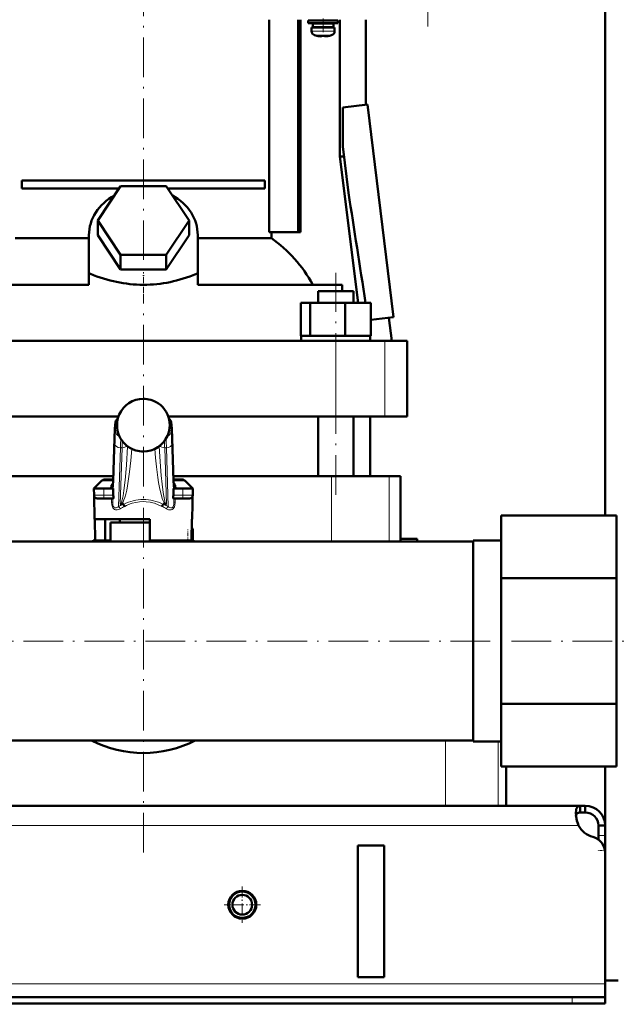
# Model space of a CAD drawing. Extents: x -1351 to 1763, y -1300 to 612.
# Tile 49 of 80: x 404 to 586, y -276 to 23. Entities that reach past the tile are written whole.
import ezdxf

# ---------------------------------------------------------------- set-up
doc = ezdxf.new("R2010")
doc.units = 0
doc.linetypes.add('DASHDOT', pattern=[18.5, 12, -3, 0.5, -3])

msp = doc.modelspace()

# ---------------------------------------------------------------- linework, layer by layer
at = {"color": 7, "lineweight": 50}
for p, q in [((581.6, -127.32), (581.6, 531.58)), ((479.72, 23.08), (479.72, -41.42)), ((488.58, -41.42), (488.58, 23.08)), ((489.28, 23.08), (489.28, -41.42)), ((496.1, 22.83), (491.6, 22.83)), ((491.6, 22.03), (491.6, 22.83)), ((496.1, 22.03), (491.6, 22.03)), ((496.1, 21.93), (492.95, 21.93)), ((492.95, 20.83), (492.95, 21.93)), ((494.1, 22.83), (494.1, 23.08)), ((494.1, 21.93), (494.1, 22.03)), ((500.6, 22.83), (496.1, 22.83)), ((500.6, 22.03), (496.1, 22.03)), ((499.25, 21.93), (496.1, 21.93)), ((498.1, 23.08), (498.1, 22.83)), ((498.1, 22.03), (498.1, 21.93)), ((499.25, 21.93), (499.25, 20.83)), ((500.6, 22.03), (500.6, 22.83)), ((501.2, 23.08), (501.2, -18.42)), ((509.1, 23.08), (509.1, -2.69)), ((492.6, 20.73), (496.1, 20.73)), ((492.6, 19.6), (492.6, 20.73)), ((496.1, 20.83), (492.95, 20.83)), ((494.1, 20.73), (494.1, 20.83)), ((494.17, 18.19), (494.18, 18.2)), ((495.6, 18.2), (495.6, 18.05)), ((499.25, 20.83), (496.1, 20.83)), ((499.6, 20.73), (496.1, 20.73)), ((496.6, 18.2), (496.6, 18.05)), ((498.02, 18.2), (498.03, 18.19)), ((498.1, 20.83), (498.1, 20.73)), ((499.6, 19.6), (499.6, 20.73)), ((502.07, -3.56), (509.57, -2.63)), ((509.57, -2.63), (517.49, -67.15)), ((502.07, -15.4), (502.07, -3.56)), ((503.79, -29.44), (502.07, -15.4)), ((501.2, -18.42), (502.44, -18.42)), ((501.2, -18.42), (506.71, -62.82)), ((404.74, -25.67), (478.46, -25.67)), ((404.74, -25.67), (404.74, -28.17)), ((478.46, -25.67), (478.46, -28.17)), ((434.18, -28.17), (404.74, -28.17)), ((427.75, -37.82), (434.67, -27.43)), ((434.67, -27.43), (448.53, -27.43)), ((448.53, -27.43), (455.46, -37.82)), ((478.46, -28.17), (449.02, -28.17)), ((434.67, -48.22), (427.75, -37.82)), ((427.75, -42.32), (427.75, -37.82)), ((455.46, -37.82), (448.53, -48.22)), ((455.46, -42.32), (455.46, -37.82)), ((479.72, -41.42), (488.58, -41.42)), ((480.45, -41.42), (480.45, -43.2)), ((488.58, -41.42), (489.28, -41.42)), ((402.75, -43.2), (425.1, -43.2)), ((425.1, -54.01), (425.1, -42.32)), ((434.67, -52.72), (427.75, -42.32)), ((455.46, -42.32), (448.53, -52.72)), ((458.1, -54.01), (458.1, -42.32)), ((458.1, -43.2), (480.45, -43.2)), ((448.53, -48.22), (434.67, -48.22)), ((434.67, -52.72), (434.67, -48.22)), ((448.53, -52.72), (448.53, -48.22)), ((448.53, -52.72), (434.67, -52.72)), ((425.1, -54.08), (425.54, -54.01)), ((425.1, -54.01), (425.54, -54.01)), ((425.1, -54.01), (425.1, -54.08)), ((425.1, -57.32), (425.1, -54.08)), ((457.67, -54.01), (458.1, -54.08)), ((457.67, -54.01), (458.1, -54.01)), ((458.1, -54.08), (458.1, -54.01)), ((458.1, -57.32), (458.1, -54.08)), ((425.1, -57.32), (381.34, -57.32)), ((501.86, -57.32), (458.1, -57.32)), ((494.56, -59.32), (503.74, -59.32)), ((494.56, -62.82), (494.56, -59.32)), ((501.86, -59.32), (501.86, -57.32)), ((503.74, -59.32), (505.32, -59.32)), ((505.32, -62.82), (505.32, -59.32)), ((489.34, -62.82), (492.18, -62.82)), ((489.34, -72.82), (489.34, -62.82)), ((492.18, -62.82), (502.78, -62.82)), ((492.18, -72.82), (492.18, -62.82)), ((502.78, -62.82), (510.53, -62.82)), ((502.78, -72.82), (502.78, -62.82)), ((510.53, -72.82), (510.53, -62.82)), ((510.53, -68), (517.49, -67.15)), ((515.98, -67.34), (516.96, -74.32)), ((383.26, -74.32), (499.94, -74.32)), ((489.34, -72.82), (489.64, -72.82)), ((489.49, -72.82), (491.89, -72.82)), ((489.49, -74.32), (489.49, -72.82)), ((491.89, -72.82), (492.18, -72.82)), ((492.18, -72.82), (493.27, -72.82)), ((493.27, -72.82), (501.68, -72.82)), ((505.94, -74.32), (493.94, -74.32)), ((499.94, -74.32), (514.81, -74.32)), ((501.68, -72.82), (502.78, -72.82)), ((502.78, -72.82), (503.58, -72.82)), ((503.58, -72.82), (509.73, -72.82)), ((509.73, -72.82), (510.53, -72.82)), ((510.39, -72.82), (510.39, -74.32)), ((514.81, -74.32), (521.6, -74.32)), ((521.6, -97.32), (521.6, -74.32)), ((434.04, -97.32), (383.26, -97.32)), ((499.94, -97.32), (449.17, -97.32)), ((494.56, -115.42), (494.56, -97.32)), ((514.81, -97.32), (499.94, -97.32)), ((505.32, -115.42), (505.32, -97.32)), ((510.35, -115.42), (510.35, -97.32)), ((521.6, -97.32), (514.81, -97.32)), ((432.43, -116.9), (432.83, -103.9)), ((450.37, -103.9), (450.77, -116.9)), ((432.48, -115.42), (384.59, -115.42)), ((432.45, -116.42), (429.97, -116.42)), ((498.61, -115.42), (450.73, -115.42)), ((453.23, -116.42), (450.76, -116.42)), ((516.12, -115.42), (498.61, -115.42)), ((519.6, -115.42), (516.12, -115.42)), ((519.6, -115.42), (519.6, -134.42)), ((428.91, -116.86), (426.6, -119.17)), ((426.6, -119.17), (427.85, -119.17)), ((429.6, -119.17), (426.6, -119.17)), ((426.64, -121.19), (426.6, -119.17)), ((429.6, -119.17), (432.42, -119.17)), ((432.38, -118.03), (432.43, -116.9)), ((432.39, -117.82), (432.38, -117.86)), ((432.38, -117.86), (432.38, -117.88)), ((432.42, -119.17), (432.42, -120.51)), ((450.83, -118.03), (450.77, -116.9)), ((450.78, -119.17), (453.6, -119.17)), ((450.78, -120.51), (450.78, -119.17)), ((450.82, -117.86), (450.81, -117.82)), ((450.83, -117.88), (450.82, -117.86)), ((456.6, -119.17), (451.25, -119.17)), ((456.6, -119.17), (453.6, -119.17)), ((454.29, -116.86), (456.6, -119.17)), ((455.36, -119.17), (456.6, -119.17)), ((456.44, -128.42), (456.6, -119.17)), ((456.57, -121.19), (456.6, -119.17)), ((426.76, -128.42), (426.64, -121.19)), ((427.64, -122.17), (429.6, -122.17)), ((432.45, -122.17), (429.6, -122.17)), ((453.6, -122.17), (450.75, -122.17)), ((453.6, -122.17), (455.57, -122.17)), ((435.51, -123.92), (434.82, -123.92)), ((448.38, -123.92), (447.69, -123.92)), ((441.6, -128.42), (426.76, -128.42)), ((426.9, -128.42), (427.01, -134.92)), ((430.02, -128.42), (430.02, -134.92)), ((434.5, -129.42), (434.5, -128.42)), ((443.6, -128.42), (441.6, -128.42)), ((443.6, -134.92), (443.6, -128.42)), ((456.3, -128.42), (456.19, -134.92)), ((456.44, -128.42), (456.3, -128.42)), ((550.1, -127.32), (585.1, -127.32)), ((550.1, -127.32), (550.1, -146.37)), ((585.1, -127.32), (585.1, -146.37)), ((441.6, -129.42), (431.6, -129.42)), ((431.6, -135.27), (431.6, -129.42)), ((441.6, -129.42), (433.6, -129.42)), ((443.6, -129.42), (441.6, -129.42)), ((443.61, -129.42), (441.6, -129.42)), ((456.6, -135.19), (456.6, -131.92)), ((298.55, -135.27), (541.6, -135.27)), ((427.01, -134.92), (430.02, -134.92)), ((431.6, -134.92), (430.02, -134.92)), ((456.19, -134.92), (443.6, -134.92)), ((451.4, -135.27), (451.4, -134.92)), ((519.6, -134.42), (519.57, -135.27)), ((519.6, -134.42), (524.6, -134.42)), ((524.6, -134.42), (524.6, -135.27)), ((541.6, -135.27), (524.6, -135.27)), ((541.6, -134.96), (550.1, -134.96)), ((541.6, -180.03), (541.6, -134.96)), ((541.6, -134.96), (550.1, -134.96)), ((550.1, -146.37), (585.1, -146.37)), ((550.1, -146.37), (550.1, -184.48)), ((585.1, -146.37), (585.1, -184.48)), ((541.6, -195.88), (541.6, -180.03)), ((550.1, -184.48), (585.1, -184.48)), ((550.1, -184.48), (550.1, -203.53)), ((585.1, -184.48), (585.1, -203.53)), ((-298.4, -195.57), (541.6, -195.57)), ((541.6, -195.88), (550.1, -195.88)), ((550.1, -203.53), (585.1, -203.53)), ((551.6, -215.42), (551.6, -203.53)), ((581.6, -229.67), (581.6, -203.53)), ((574.07, -215.42), (-330.86, -215.42)), ((533.22, -215.42), (349.99, -215.42)), ((549.21, -215.42), (533.22, -215.42)), ((551.6, -215.42), (549.21, -215.42)), ((574.07, -215.42), (574.07, -217.42)), ((575.6, -215.42), (574.07, -215.42)), ((575.6, -217.42), (574.07, -217.42)), ((575.6, -215.42), (575.6, -217.42)), ((579.6, -221.42), (579.6, -224.42)), ((581.6, -221.42), (579.6, -221.42)), ((581.6, -221.42), (581.6, -224.42)), ((579.6, -224.42), (579.6, -225.67)), ((581.6, -224.42), (581.6, -228.94)), ((514.6, -227.42), (506.6, -227.42)), ((506.6, -227.42), (506.6, -267.42)), ((514.6, -227.42), (514.6, -267.42)), ((581.6, -228.94), (581.6, -268.42)), ((581.6, -229.67), (581.6, -269.42)), ((514.6, -267.42), (506.6, -267.42)), ((585.6, -268.42), (581.6, -268.42)), ((581.6, -269.42), (581.6, -273.42)), ((571.6, -273.42), (-328.4, -273.42)), ((571.6, -273.42), (581.6, -273.42)), ((581.6, -273.42), (581.6, -275.42)), ((-328.4, -275.42), (571.6, -275.42)), ((571.6, -275.42), (581.6, -275.42))]:
    msp.add_line(p, q, dxfattribs=at)
at = {"color": 7, "linetype": 'DASHDOT', "lineweight": 18}
for p, q in [((527.9, 21.05), (527.9, 213.1)), ((441.6, -49.82), (441.6, 29.7)), ((499.94, -121.03), (499.94, -53.71)), ((441.6, -229.53), (441.6, -60.21)), ((-427.25, -165.42), (638.95, -165.42))]:
    msp.add_line(p, q, dxfattribs=at)
at = {"color": 7, "linetype": 'DASHDOT', "lineweight": 18, "ltscale": 0.104369}
msp.add_line((496.1, 19.25), (496.1, 23.42), dxfattribs=at)
at = {"color": 7, "lineweight": 18}
for p, q in [((496.1, 19.6), (492.6, 19.6)), ((496.1, 18.35), (493.53, 18.35)), ((496.13, 19.6), (496.1, 19.6)), ((496.13, 18.35), (496.1, 18.35)), ((496.13, 19.6), (499.6, 19.6)), ((498.67, 18.35), (496.13, 18.35)), ((499.94, -97.32), (499.94, -74.32)), ((514.81, -97.32), (514.81, -74.32)), ((441.6, -91.93), (441.6, -91.93)), ((443.87, -92.26), (443.87, -92.26)), ((433.62, -99.42), (433.17, -99.42)), ((450.04, -99.42), (449.59, -99.42)), ((432.83, -103.96), (432.43, -116.96)), ((432.83, -103.9), (432.83, -103.96)), ((433.17, -101.67), (433.8, -101.67)), ((434.29, -103.17), (434.29, -103.18)), ((449.41, -101.67), (450.04, -101.67)), ((450.77, -116.96), (450.37, -103.96)), ((432.42, -120.51), (432.88, -105.55)), ((434.63, -106.79), (434.08, -124.61)), ((434.6, -123.87), (435.13, -106.79)), ((435.13, -106.79), (434.63, -106.79)), ((436.79, -106.36), (436.79, -106.31)), ((436.79, -106.36), (436.81, -106.33)), ((446.41, -106.36), (446.39, -106.33)), ((446.41, -106.31), (446.41, -106.36)), ((448.58, -106.79), (448.08, -106.79)), ((448.08, -106.79), (448.6, -123.87)), ((449.12, -124.61), (448.58, -106.79)), ((450.32, -105.55), (450.78, -120.51)), ((439.32, -107.59), (439.32, -107.58)), ((441.6, -107.92), (441.6, -107.92)), ((498.61, -115.42), (498.61, -135.27)), ((516.12, -115.42), (516.12, -135.27)), ((432.43, -116.86), (428.91, -116.86)), ((429.6, -121.19), (429.6, -119.17)), ((431.6, -119.17), (431.6, -119.13)), ((432.34, -118.41), (432.37, -119.17)), ((432.43, -116.9), (432.43, -116.96)), ((454.29, -116.86), (450.77, -116.86)), ((450.84, -119.17), (450.87, -118.41)), ((451.6, -119.13), (451.61, -119.17)), ((453.6, -121.19), (453.6, -119.17)), ((429.6, -121.19), (426.64, -121.19)), ((429.6, -121.19), (432.49, -121.19)), ((429.6, -121.19), (429.6, -122.17)), ((431.98, -123.32), (431.98, -122.17)), ((432.34, -122.17), (432.34, -123.34)), ((432.34, -123.34), (432.37, -122.17)), ((450.72, -121.19), (453.6, -121.19)), ((450.83, -122.17), (450.87, -123.34)), ((450.87, -123.34), (450.87, -122.17)), ((451.22, -122.17), (451.22, -123.32)), ((456.57, -121.19), (453.6, -121.19)), ((453.6, -122.17), (453.6, -121.19)), ((456.24, -131.92), (456.6, -131.92)), ((454.7, -135.27), (455.1, -135.19)), ((455.1, -135.19), (455.1, -134.92)), ((455.1, -135.19), (455.12, -135.27)), ((456.6, -135.19), (455.1, -135.19)), ((533.22, -195.57), (533.22, -215.42)), ((549.21, -195.88), (549.21, -215.42)), ((573.57, -221.42), (-330.37, -221.42)), ((581.6, -224.42), (579.6, -224.42)), ((581.6, -228.94), (581.55, -228.94)), ((581.6, -269.42), (-338.4, -269.42)), ((571.6, -273.42), (571.6, -275.42))]:
    msp.add_line(p, q, dxfattribs=at)
at = {"color": 7, "linetype": 'DASHDOT', "lineweight": 18, "ltscale": 0.000941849}
msp.add_line((495.1, 18.05), (495.1, 18.01), dxfattribs=at)
at = {"color": 7, "linetype": 'DASHDOT', "lineweight": 18, "ltscale": 0.000794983}
msp.add_line((497.1, 18.05), (497.1, 18.02), dxfattribs=at)
at = {"color": 7, "linetype": 'DASHDOT', "lineweight": 18, "ltscale": 0.15926}
msp.add_line((441.6, -59.85), (441.6, -53.48), dxfattribs=at)
at = {"color": 7, "linetype": 'DASHDOT', "lineweight": 18, "ltscale": 0.090015}
for p, q in [((429.6, -118.87), (429.6, -122.47)), ((453.6, -122.47), (453.6, -118.87))]:
    msp.add_line(p, q, dxfattribs=at)
at = {"color": 7, "linetype": 'DASHDOT', "lineweight": 18, "ltscale": 0.098109}
msp.add_line((455.1, -135.52), (455.1, -131.6), dxfattribs=at)
at = {"color": 7, "linetype": 'DASHDOT', "lineweight": 18, "ltscale": 0.012677}
msp.add_line((454.66, -135.28), (455.16, -135.18), dxfattribs=at)
at = {"color": 7, "linetype": 'DASHDOT', "lineweight": 18, "ltscale": 0.060001}
msp.add_line((581.8, -228.94), (579.4, -228.94), dxfattribs=at)
at = {"color": 7, "linetype": 'DASHDOT', "lineweight": 18, "ltscale": 0.27625}
msp.add_line((471.6, -239.9), (471.6, -250.95), dxfattribs=at)
at = {"color": 7, "linetype": 'DASHDOT', "lineweight": 18, "ltscale": 0.276251}
msp.add_line((477.13, -245.42), (466.08, -245.42), dxfattribs=at)
at = {"color": 7, "linetype": 'DASHDOT', "lineweight": 18, "ltscale": 0.060015}
msp.add_line((571.6, -273.22), (571.6, -275.62), dxfattribs=at)
at = {"color": 7, "lineweight": 50}
for points in [[(495.6, 18.05), (495.6, 18.04), (495.6, 18.04), (495.59, 18.04), (495.57, 18.03), (495.51, 18.02), (495.1, 18.05)], [(496.6, 18.05), (496.6, 18.04), (496.61, 18.04), (496.62, 18.03), (496.65, 18.03)], [(496.6, 18.05), (496.6, 18.04), (496.61, 18.04), (496.61, 18.04), (496.63, 18.03), (496.68, 18.03), (496.83, 18.02), (497.1, 18.05)], [(432.83, -103.9), (432.94, -101.13), (433.05, -99.8), (433.14, -99.15), (433.3, -98.65), (433.54, -98.24), (433.86, -97.9)], [(450.37, -103.9), (450.26, -101.13), (450.16, -99.8), (450.06, -99.15), (449.9, -98.65), (449.66, -98.24), (449.34, -97.9)], [(431.72, -118.47), (432.06, -118.31), (432.25, -118.12), (432.38, -117.88)], [(432.49, -121.19), (432.57, -121.68), (432.58, -121.89), (432.55, -122.07), (432.52, -122.13), (432.48, -122.17), (432.45, -122.17)], [(450.75, -122.17), (450.71, -122.16), (450.69, -122.14), (450.65, -122.06), (450.62, -121.76), (450.64, -121.58), (450.72, -121.19)], [(435.51, -123.92), (435.56, -123.93), (435.59, -123.93), (435.62, -123.95)], [(447.59, -123.95), (447.6, -123.94), (447.62, -123.93), (447.69, -123.92)], [(574.07, -215.42), (573.81, -215.44), (573.58, -215.5), (573.32, -215.65), (573.1, -215.87), (572.94, -216.18), (572.84, -216.46), (572.78, -216.79), (572.72, -217.55)], [(572.72, -217.55), (572.78, -218.46), (572.94, -219.43), (573.21, -220.44), (573.57, -221.42)], [(574.07, -217.42), (573.76, -217.44), (573.49, -217.5), (573.2, -217.65), (572.97, -217.88), (572.82, -218.18), (572.77, -218.36)]]:
    msp.add_lwpolyline(points, dxfattribs=at)
at = {"color": 7, "lineweight": 18}
for points in [[(433.17, -99.42), (433.16, -99.43), (433.15, -99.43), (433.14, -99.45), (433.12, -99.49), (433.09, -99.63), (433.04, -100), (432.94, -101.29), (432.83, -103.96)], [(450.37, -103.96), (450.25, -101), (450.17, -100.07), (450.11, -99.62), (450.08, -99.49), (450.06, -99.44), (450.05, -99.43), (450.04, -99.42), (450.04, -99.42)], [(432.88, -105.55), (432.98, -103.15), (433.04, -102.29), (433.12, -101.74), (433.14, -101.7), (433.15, -101.68), (433.16, -101.67), (433.17, -101.67)], [(448.58, -106.79), (448.48, -104.82), (448.43, -104.1)], [(450.04, -101.67), (450.05, -101.68), (450.05, -101.68), (450.06, -101.69), (450.07, -101.72), (450.14, -102.12), (450.22, -103.11), (450.32, -105.55)], [(434.6, -123.87), (434.66, -123.86), (434.79, -123.74), (434.99, -123.32), (435.21, -122.57), (435.45, -121.35), (435.69, -119.78), (436.06, -116.58), (436.45, -112.05), (436.79, -106.36)], [(438.13, -107.13), (437.83, -110.64), (437.45, -114.1), (437.04, -116.95), (436.81, -118.32), (436.55, -119.61), (436.26, -120.82), (435.95, -121.9), (435.71, -122.57), (435.46, -123.14), (435.26, -123.48), (435.06, -123.74), (434.82, -123.92)], [(448.38, -123.92), (448.21, -123.8), (448.04, -123.62), (447.83, -123.29), (447.62, -122.87), (447.34, -122.15), (447.07, -121.31), (446.77, -120.12), (446.49, -118.82), (446.23, -117.35), (445.99, -115.81), (445.58, -112.61), (445.3, -109.88), (445.07, -107.13)], [(446.41, -106.36), (446.58, -109.43), (446.78, -112.42), (447.01, -115.21), (447.27, -117.79), (447.47, -119.5), (447.69, -120.98), (447.97, -122.44), (448.11, -122.98), (448.24, -123.38), (448.36, -123.66), (448.48, -123.82), (448.56, -123.86), (448.6, -123.87)], [(432.43, -116.96), (432.39, -117.98), (432.34, -118.38), (432.34, -118.41)], [(450.87, -118.41), (450.85, -118.35), (450.83, -118.11), (450.77, -116.96)], [(434.56, -125.3), (434.13, -125.51), (433.7, -125.63), (433.43, -125.65), (433.16, -125.61), (432.89, -125.52), (432.63, -125.35), (432.37, -125.05), (432.21, -124.73), (432.04, -124.09), (431.98, -123.32)], [(431.98, -123.32), (432.27, -123.33), (432.33, -123.34), (432.33, -123.34), (432.34, -123.34)], [(432.34, -123.34), (432.35, -123.74), (432.39, -124.12), (432.49, -124.47), (432.61, -124.72), (432.77, -124.9), (432.92, -125), (433.09, -125.04), (433.35, -125.03), (433.6, -124.94), (433.85, -124.79), (434.08, -124.61)], [(441.6, -123.11), (440.45, -123.17), (439.3, -123.35), (438.16, -123.64), (437.6, -123.84), (436.5, -124.31), (435.97, -124.58)], [(447.23, -124.58), (446.14, -124.05), (445.03, -123.64), (443.92, -123.35), (443.63, -123.29), (442.47, -123.14), (441.6, -123.11)], [(451.22, -123.32), (451.15, -124.19), (451.01, -124.69), (450.85, -125.01), (450.61, -125.31), (450.35, -125.5), (450.08, -125.61), (449.68, -125.64), (449.26, -125.57), (448.77, -125.37), (448.65, -125.3)], [(449.12, -124.61), (449.37, -124.81), (449.63, -124.95), (449.9, -125.03), (450.12, -125.04), (450.32, -124.98), (450.5, -124.84), (450.64, -124.64), (450.76, -124.33), (450.83, -123.97), (450.87, -123.34)], [(451.22, -123.32), (450.9, -123.33), (450.87, -123.34), (450.87, -123.34), (450.87, -123.34)]]:
    msp.add_lwpolyline(points, dxfattribs=at)
at = {"color": 7, "lineweight": 50}
for radius in [4.25, 4, 3]:
    msp.add_circle((471.6, -245.42), radius, dxfattribs=at)
for centre, radius, start, end in [((493.9, 19.6), 1.3, 180, 253.3985), ((496.1, 26.98), 9, 253.3985, 257.6222), ((496.1, 26.98), 8.99, 257.6503, 263.6107), ((496.1, 26.98), 8.99, 257.6503, 263.6107), ((495.56, 22.06), 4.04, 263.5178, 266.839), ((496.1, 28.09), 9.9, 267.106, 269.9999), ((496.1, 28.09), 9.9, 267.106, 269.9999), ((496.1, 28.09), 9.9, 269.9998, 272.8943), ((496.1, 28.09), 9.9, 269.9998, 272.8943), ((496.68, 21.6), 3.58, 272.1823, 275.7449), ((496.1, 26.98), 8.99, 276.3897, 282.3492), ((496.1, 26.98), 8.99, 276.3893, 282.3497), ((496.1, 26.98), 9, 282.3778, 286.6016), ((498.3, 19.6), 1.3, 286.6016, 360), ((-15123.13, -2467.06), 15815.9, 8.743656, 8.866025), ((441.6, -99.93), 8, 89.9705, 155.9552), ((441.6, -99.95), 8.02, 73.5878, 89.9927), ((441.61, -99.93), 8, 24.0394, 73.6004), ((441.61, -99.92), 8, 156.0284, 203.9971), ((436.12, -97.48), 2, 155.9889, 156.0275), ((447.08, -97.48), 2, 23.9725, 24.0111), ((441.6, -99.92), 8, 336.0028, 23.9716), ((441.6, -99.92), 8, 204.0405, 253.4621), ((441.6, -99.92), 8, 269.9786, 335.9524), ((441.6, -99.92), 7.99, 253.4304, 270.0144), ((429.97, -117.92), 1.5, 90, 135.0001), ((453.23, -117.92), 1.5, 45, 90), ((427.64, -121.17), 1, 181, 270), ((435.95, -120.52), 3.53, 179.9035, 191.0163), ((447.25, -120.52), 3.53, 348.9837, 0.0965), ((455.57, -121.17), 1, 270, 359), ((434.8, -123.51), 0.412, 241.0787, 272.9093), ((433.6, -125.51), 2.55, 21.3992, 37.6554), ((449.61, -125.51), 2.56, 142.3589, 158.587), ((448.4, -123.51), 0.412, 267.1011, 298.9205), ((455.1, -131.92), 1.5, 0, 39.45), ((441.6, -165.42), 34, 115.416, 117.531), ((441.6, -165.42), 34, 115.4159, 117.5309), ((441.6, -165.42), 34, 62.469, 63.8211), ((441.6, -165.42), 34, 62.4691, 63.8211), ((455.1, -135.19), 1.5, 356.9508, 360), ((441.6, -165.42), 34, 242.4699, 297.5301), ((441.6, -165.42), 34, 242.4699, 297.5301), ((575.6, -221.42), 6, 360, 90), ((575.6, -221.42), 4, 360, 90), ((583.56, -217.17), 10.86, 186.3219, 203.0666), ((579.72, -218.08), 7, 208.487, 254.9151), ((576.6, -229.67), 5, 0, 74.9151)]:
    msp.add_arc(centre, radius, start, end, dxfattribs=at)
at = {"color": 7, "lineweight": 18}
for centre, radius, start, end in [((441.6, -99.93), 8, 89.9649, 155.9372), ((441.6, -99.96), 8.02, 73.5462, 89.9904), ((441.61, -99.93), 7.99, 24.0436, 73.5637), ((441.61, -99.92), 8, 156.0287, 179.9997), ((441.6, -99.92), 8, 0.0024, 23.9698), ((441.57, -99.93), 7.97, 179.9852, 184.4144), ((441.6, -99.92), 8, 184.4035, 203.9729), ((441.6, -99.92), 8, 336.0013, 0.0052), ((441.59, -99.92), 7.99, 204.0462, 253.466), ((441.61, -99.92), 8, 269.9715, 335.9382), ((502.85, -108.98), 67.76, 176.4224, 178.1498), ((380.36, -108.98), 67.75, 1.8502, 3.5779), ((441.6, -99.91), 8.01, 253.4962, 270.004), ((435.05, -119.41), 3.46, 164.2607, 175.3693), ((435.22, -119.57), 3.67, 139.6506, 162.6124), ((434.18, -118.28), 1.85, 167.3382, 179.2486), ((434.08, -118.29), 1.75, 179.0325, 184.0075), ((448, -119.56), 3.65, 17.3191, 40.3999), ((449.02, -118.28), 1.85, 0.7514, 12.6618), ((449.12, -118.29), 1.75, 355.9925, 0.9676), ((448.05, -119.43), 3.57, 4.8309, 15.6239), ((441.6, -138.34), 15.65, 112.9071, 118.7129), ((442.08, -138.24), 14.96, 114.0948, 120.1875), ((441.15, -138.2), 14.92, 59.8532, 65.964), ((441.6, -138.34), 15.65, 61.2871, 67.0929)]:
    msp.add_arc(centre, radius, start, end, dxfattribs=at)
at = {"color": 7, "lineweight": 50}
for centre, major_axis, ratio, start_param, end_param in [((441.6, -42.32), (16.5, 0), 0.866025, 2.133117, 3.141593), ((441.6, -42.32), (16.5, 0), 0.866025, 0, 1.008476), ((459.3, -81.61), (0.14, -45.28), 0.882951, 2.134136, 2.580766), ((441.61, 60.83), (-0.02, -118.16), 0.577492, 6.04561, 6.283258), ((441.54, 61.84), (0.09, -119.18), 0.575043, 6.282729, 6.519362), ((452.17, -117.48), (1.35, 0.36), 0.735808, 3.171103, 3.997135)]:
    msp.add_ellipse(centre, major_axis=major_axis, ratio=ratio, start_param=start_param, end_param=end_param, dxfattribs=at)
at = {"color": 7, "lineweight": 18}
for centre, major_axis, ratio, start_param, end_param in [((435.16, -99.42), (0, -2), 0.999534, 3.852299, 4.712389), ((448.04, -99.42), (0, 2), 0.999534, 4.712389, 5.572535), ((434.91, -101.67), (0, -1.75), 0.999534, 4.712389, 5.964241), ((434.91, -114.88), (0, -11.45), 0.035255, 3.486466, 3.928659), ((448.29, -101.67), (0, 1.75), 0.999534, 3.460428, 4.712389), ((448.37, -103.96), (2, 0.06), 0.706942, 6.239994, 6.283312), ((434.63, -105.55), (1.75, -0.05), 0.706942, 3.184784, 4.733985), ((435.13, -105.55), (1.75, -0.05), 0.706942, 4.733985, 5.780559), ((448.08, -105.55), (1.75, 0.05), 0.706942, 3.644089, 4.690793), ((448.58, -105.55), (1.75, 0.05), 0.706942, 4.690793, 6.239994), ((430.94, -118.14), (1.4, -0.06), 0.793794, 5.238889, 6.233122), ((430.94, -118.41), (1.4, 0.06), 0.806192, 5.490007, 6.231547), ((434.32, -118.42), (0, -2), 0.999534, 4.467424, 4.629996), ((448.77, -116.96), (2, 0.06), 0.706942, 6.239994, 6.28376), ((448.88, -118.42), (0, 2), 0.999534, 4.794782, 4.957353), ((452.27, -118.14), (1.4, 0.06), 0.793794, 3.191656, 4.185889), ((452.27, -118.41), (1.4, -0.06), 0.806192, 3.193231, 3.934771), ((434.08, -125.32), (0.48, -0.877), 0.433048, 1.357244, 2.239737), ((440.85, -136.95), (-4.89, -13.75), 0.916114, 3.456304, 3.909859), ((442.36, -136.95), (4.89, -13.75), 0.916114, 2.373327, 2.826882), ((449.12, -125.32), (-0.48, -0.877), 0.433048, 4.043448, 4.925941)]:
    msp.add_ellipse(centre, major_axis=major_axis, ratio=ratio, start_param=start_param, end_param=end_param, dxfattribs=at)

doc.saveas('drawing.dxf')
